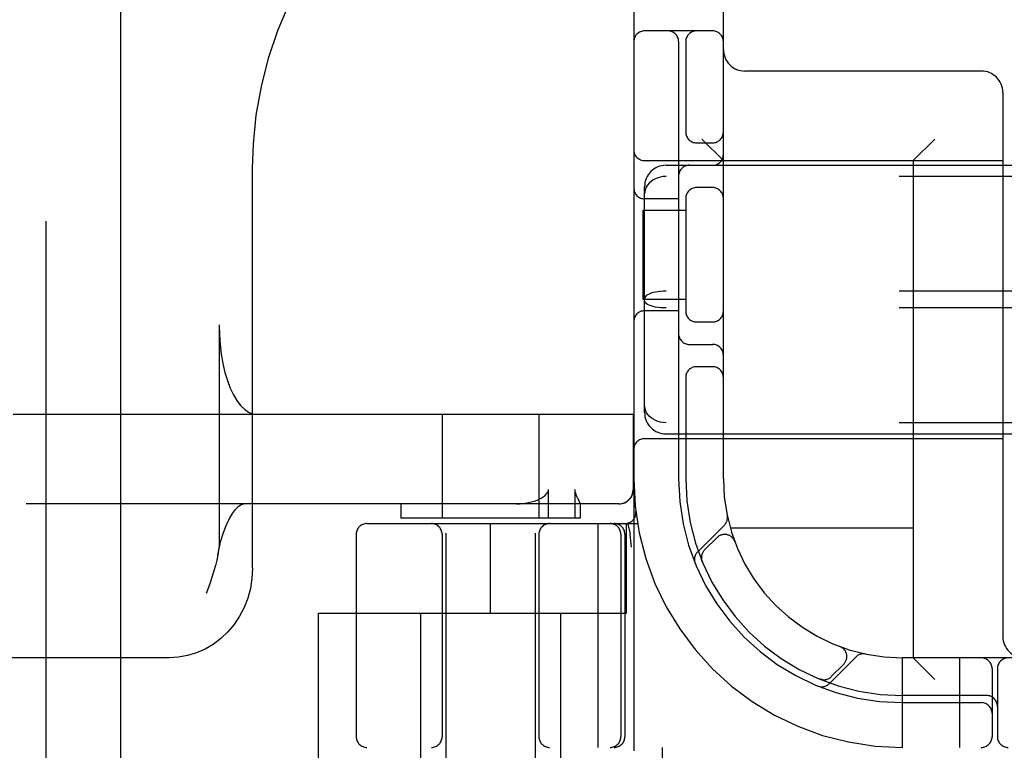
# Model space of a CAD drawing. Header units: inches. Extents: x 0 to 243, y 0 to 157.
# Tile 15 of 84: x 73.37 to 74.74, y 80.95 to 81.97. Entities that reach past the tile are written whole.
import ezdxf

# ---------------------------------------------------------------- set-up
doc = ezdxf.new("R2010")
doc.units = ezdxf.units.IN
doc.header["$LTSCALE"] = 13.348617
doc.header["$MEASUREMENT"] = 0
doc.linetypes.add('HIDDEN', pattern=[0.2, 0.1, -0.1])
doc.layers.add('DEFAULT_2', color=8, linetype='HIDDEN')
doc.layers.add('SECONDARY_OR_LEFT_DOOR_ASSEMBLY', color=7, linetype='CONTINUOUS')

msp = doc.modelspace()

# ---------------------------------------------------------------- linework, layer by layer
at = {"layer": 'DEFAULT_2', "color": 8, "linetype": 'HIDDEN'}
for p, q in [((74.2278, 84.9541), (74.2278, 79.9541)), ((73.9653, 83.9231), (73.9653, 80.4731)), ((74.0903, 83.9231), (74.0903, 80.4731)), ((74.3528, 81.3291), (74.3528, 83.5791)), ((74.3378, 81.9541), (74.2428, 81.9541)), ((74.2903, 81.9391), (74.2903, 81.3291)), ((74.3003, 81.9391), (74.3003, 81.8099)), ((74.7128, 81.8981), (74.3828, 81.8981)), ((74.7428, 81.8681), (74.7428, 81.1091)), ((74.3153, 81.7979), (74.3378, 81.7979)), ((74.3528, 81.7731), (74.3228, 81.8031)), ((74.6178, 81.7731), (74.6478, 81.8031)), ((74.2428, 81.7731), (74.7428, 81.7731)), ((74.2728, 81.7666), (75.9328, 81.7666)), ((74.6178, 81.7731), (74.6178, 81.0791)), ((73.6956, 81.2041), (73.6956, 81.7628)), ((75.9328, 81.751), (74.2728, 81.751)), ((74.2428, 81.4217), (74.2428, 81.7365)), ((74.3378, 81.7354), (74.3153, 81.7354)), ((74.2903, 81.7197), (74.2428, 81.7197)), ((74.3003, 81.7233), (74.3003, 81.5599)), ((74.2408, 81.5791), (74.2408, 81.7041)), ((74.2408, 81.7041), (74.3003, 81.7041)), ((75.9328, 81.5908), (74.2728, 81.5908)), ((74.3003, 81.5791), (74.2408, 81.5791)), ((74.2903, 81.5635), (74.2428, 81.5635)), ((75.9328, 81.5674), (74.2728, 81.5674)), ((74.3153, 81.5479), (74.3378, 81.5479)), ((73.6491, 81.5441), (73.6491, 81.2426)), ((74.3053, 81.5166), (74.3378, 81.5166)), ((74.3378, 81.4854), (74.3153, 81.4854)), ((74.3003, 81.4733), (74.3003, 81.3291)), ((73.3615, 81.4191), (74.2273, 81.4191)), ((73.9603, 81.4191), (73.9603, 81.2741)), ((74.0953, 81.4191), (74.0953, 81.2741)), ((74.2269, 81.4191), (74.2269, 81.3141)), ((74.2273, 81.4191), (74.2273, 81.3141)), ((75.9328, 81.4073), (74.2728, 81.4073)), ((74.2428, 81.3851), (74.7428, 81.3851)), ((74.2728, 81.3916), (75.9328, 81.3916)), ((74.1088, 81.2741), (74.1088, 81.3141)), ((74.1455, 81.3141), (74.1455, 81.2741)), ((74.2073, 81.2941), (73.3796, 81.2941)), ((73.9028, 81.2941), (73.9028, 81.2741)), ((74.1528, 81.2943), (74.1528, 81.2741)), ((74.1528, 81.2942), (74.1528, 81.2941)), ((74.1528, 81.2741), (73.9028, 81.2741)), ((74.2306, 81.2834), (74.2306, 81.2834)), ((73.8553, 81.2666), (74.2331, 81.2666)), ((74.0278, 81.1416), (74.0278, 81.2666)), ((74.1776, 81.2666), (74.1776, 80.9541)), ((74.2178, 81.1416), (74.2178, 81.2666)), ((74.2192, 81.267), (74.2225, 81.2525)), ((74.3542, 81.2644), (74.3167, 81.2268)), ((74.6178, 81.2601), (74.3625, 81.2601)), ((73.8403, 81.2516), (73.8403, 80.9691)), ((73.9603, 81.2516), (73.9603, 80.9691)), ((74.0953, 81.2516), (74.0953, 80.9691)), ((74.2097, 81.2516), (74.2097, 80.9691)), ((74.2153, 81.2516), (74.2153, 80.9691)), ((74.2226, 81.252), (74.2225, 81.2525)), ((74.344, 81.247), (74.3266, 81.2297)), ((74.2247, 81.2337), (74.2241, 81.2381)), ((74.3685, 81.242), (74.3684, 81.2423)), ((74.3685, 81.242), (74.3686, 81.2417)), ((74.3227, 81.2149), (74.3233, 81.2135)), ((74.3233, 81.2136), (74.3233, 81.2136)), ((74.3233, 81.2135), (74.3233, 81.2135)), ((73.7878, 80.8921), (73.7878, 81.1416)), ((73.7878, 81.1416), (74.2178, 81.1416)), ((73.9303, 81.1416), (73.9303, 80.6991)), ((74.1253, 81.1416), (74.1253, 80.6991)), ((74.5154, 81.0949), (74.5157, 81.0948)), ((74.516, 81.0947), (74.5157, 81.0948)), ((73.5794, 81.0791), (72.1945, 81.0791)), ((74.5005, 81.0429), (74.5381, 81.0805)), ((74.6028, 80.9541), (74.6028, 81.0791)), ((75.6028, 81.0791), (74.6028, 81.0791)), ((74.6178, 81.0791), (74.6478, 81.0491)), ((74.6828, 80.9541), (74.6828, 81.0791)), ((74.5034, 81.0529), (74.5207, 81.0702)), ((74.7278, 81.0641), (74.7278, 80.9691)), ((74.7353, 81.0641), (74.7353, 80.9691)), ((74.4872, 81.0496), (74.4886, 81.049)), ((74.7203, 81.0266), (74.6028, 81.0266)), ((74.6028, 81.0166), (74.7128, 81.0166)), ((76.3503, 80.9541), (73.8553, 80.9541)), ((74.2678, 80.8921), (74.2678, 80.9541))]:
    msp.add_line(p, q, dxfattribs=at)
for points in [[(73.6956, 81.7627), (73.6968, 81.7961), (73.7009, 81.8366), (73.708, 81.8766), (73.7181, 81.916), (73.731, 81.9545), (73.7468, 81.9917), (73.7653, 82.0274), (73.7864, 82.0614), (73.8099, 82.0934), (73.8358, 82.1232), (73.8638, 82.1507), (73.8937, 82.1756), (73.9254, 82.1977), (73.9587, 82.217), (73.9933, 82.2332), (74.029, 82.2463), (74.0655, 82.2562), (74.0965, 82.262)], [(74.2728, 81.751), (74.269, 81.7508), (74.2652, 81.7502), (74.2616, 81.7492), (74.2581, 81.7478), (74.2548, 81.7461), (74.2518, 81.7441), (74.2492, 81.7417), (74.247, 81.739), (74.2452, 81.7361), (74.2439, 81.733), (74.2431, 81.7298), (74.2428, 81.7265)], [(74.2728, 81.5908), (74.269, 81.5907), (74.2652, 81.5905), (74.2616, 81.5901), (74.2581, 81.5895), (74.2548, 81.5888), (74.2518, 81.5879), (74.2492, 81.5869), (74.247, 81.5858), (74.2452, 81.5846), (74.2439, 81.5834), (74.2431, 81.5821), (74.2428, 81.5808)], [(74.2728, 81.5674), (74.269, 81.5675), (74.2652, 81.5678), (74.2616, 81.5682), (74.2581, 81.5687), (74.2548, 81.5695), (74.2518, 81.5703), (74.2492, 81.5713), (74.247, 81.5724), (74.2452, 81.5736), (74.2439, 81.5748), (74.2431, 81.5761), (74.2428, 81.5774)], [(73.6491, 81.5441), (73.6495, 81.53), (73.6504, 81.5163), (73.6521, 81.5028), (73.6543, 81.4899), (73.6572, 81.4776), (73.6606, 81.4662), (73.6645, 81.4557), (73.6689, 81.4464), (73.6737, 81.4383), (73.6789, 81.4315), (73.6843, 81.4261), (73.69, 81.4222), (73.6958, 81.4199), (73.7017, 81.4191)], [(74.2728, 81.4073), (74.269, 81.4075), (74.2652, 81.408), (74.2616, 81.409), (74.2581, 81.4104), (74.2548, 81.4121), (74.2518, 81.4142), (74.2492, 81.4165), (74.247, 81.4192), (74.2452, 81.4221), (74.2439, 81.4252), (74.2431, 81.4284), (74.2428, 81.4317)], [(74.097, 81.3013), (74.0986, 81.3021), (74.1, 81.303), (74.1014, 81.304), (74.1027, 81.3049), (74.1039, 81.3059), (74.105, 81.3069), (74.1061, 81.3079), (74.107, 81.3091), (74.1077, 81.3102), (74.1083, 81.3115), (74.1087, 81.3128), (74.1088, 81.3141)], [(74.1455, 81.3141), (74.1456, 81.3127), (74.1457, 81.3114), (74.146, 81.3102), (74.1463, 81.309), (74.1467, 81.3079), (74.1471, 81.3069), (74.1475, 81.3059), (74.1479, 81.3049), (74.1483, 81.304), (74.1488, 81.3031), (74.1492, 81.3022)], [(74.2069, 81.2941), (74.2108, 81.2945), (74.2145, 81.2956), (74.218, 81.2975), (74.221, 81.3), (74.2235, 81.303), (74.2253, 81.3065), (74.2265, 81.3102), (74.2269, 81.3141)], [(74.064, 81.2941), (74.0691, 81.2943), (74.0739, 81.2947), (74.0784, 81.2953), (74.0827, 81.2962), (74.0867, 81.2972), (74.0904, 81.2984), (74.0938, 81.2997), (74.097, 81.3013)], [(74.1492, 81.3022), (74.1509, 81.2988), (74.1513, 81.2981), (74.1516, 81.2973), (74.152, 81.2966), (74.1522, 81.296), (74.1525, 81.2954), (74.1527, 81.2949), (74.1528, 81.2945), (74.1528, 81.2942)], [(73.6472, 81.2227), (73.6485, 81.2293), (73.6516, 81.2424), (73.6552, 81.2542), (73.6592, 81.2647), (73.6634, 81.2736), (73.6677, 81.2807), (73.6719, 81.2863), (73.6757, 81.2902), (73.6791, 81.2927), (73.6817, 81.2938), (73.6836, 81.2941)], [(74.2241, 81.2381), (74.2236, 81.2426), (74.2231, 81.2472), (74.2226, 81.252)], [(73.6491, 81.2426), (73.6489, 81.2361), (73.6482, 81.2294), (73.6472, 81.2227)], [(73.6472, 81.2227), (73.6457, 81.2155), (73.6439, 81.2082), (73.6418, 81.2008), (73.6394, 81.1931), (73.6368, 81.1853), (73.634, 81.1773), (73.631, 81.1691)], [(74.3232, 81.2136), (74.3232, 81.2137), (74.3232, 81.2138), (74.3231, 81.2141), (74.323, 81.2143), (74.3229, 81.2145), (74.3228, 81.2148), (74.3228, 81.215), (74.3227, 81.2153), (74.3226, 81.2155), (74.3226, 81.2158), (74.3225, 81.2161), (74.3225, 81.2164), (74.3224, 81.2166), (74.3224, 81.2169), (74.3223, 81.2172), (74.3223, 81.2174)], [(73.6957, 81.2041), (73.6949, 81.19), (73.6927, 81.176), (73.689, 81.1625), (73.684, 81.1494), (73.6776, 81.1371), (73.67, 81.1257), (73.6612, 81.1153), (73.6515, 81.106), (73.6408, 81.098), (73.6294, 81.0913), (73.6175, 81.086), (73.605, 81.0822), (73.5923, 81.0799), (73.5794, 81.0791)], [(74.4873, 81.0495), (74.4873, 81.0496), (74.4873, 81.0496)], [(74.491, 81.0486), (74.4909, 81.0486), (74.4905, 81.0487), (74.4902, 81.0487), (74.4898, 81.0488), (74.4895, 81.0489), (74.4892, 81.0489), (74.4889, 81.049), (74.4886, 81.0491), (74.4883, 81.0492), (74.488, 81.0493), (74.4878, 81.0494), (74.4876, 81.0494), (74.4874, 81.0495), (74.4873, 81.0495)]]:
    msp.add_lwpolyline(points, dxfattribs=at)
for centre, radius, start, end in [((74.2428, 81.9391), 0.015, 90, 180), ((74.2753, 81.9391), 0.015, 0, 90), ((74.3153, 81.9391), 0.015, 90, 180), ((74.3378, 81.9391), 0.015, 0, 90), ((74.3828, 81.9281), 0.03, 180, 270), ((74.7128, 81.8681), 0.03, 0, 90), ((74.3153, 81.8129), 0.015, 180, 270), ((74.3378, 81.8129), 0.015, 270, 360), ((74.2428, 81.7881), 0.015, 180, 270), ((74.3378, 81.7816), 0.015, 270, 360), ((74.2728, 81.7366), 0.03, 90, 180), ((74.3053, 81.7516), 0.015, 90, 180), ((74.2428, 81.7347), 0.015, 180, 270), ((74.3153, 81.7204), 0.015, 90, 180), ((74.3378, 81.7204), 0.015, 0, 90), ((74.2428, 81.5485), 0.015, 90, 180), ((74.3153, 81.5629), 0.015, 180, 270), ((74.3378, 81.5629), 0.015, 270, 0), ((74.3053, 81.5316), 0.015, 180, 270), ((74.3378, 81.5016), 0.015, 0, 90), ((74.3153, 81.4704), 0.015, 90, 180), ((74.3378, 81.4704), 0.015, 0, 90), ((74.2728, 81.4216), 0.03, 180, 270), ((74.2428, 81.3701), 0.015, 90, 180), ((74.6028, 81.3291), 0.375, 180, 270), ((74.6028, 81.3291), 0.3125, 180, 270), ((74.6028, 81.3291), 0.3025, 180, 270), ((74.6028, 81.3291), 0.25, 180, 270), ((74.2073, 81.3141), 0.02, 270, 360), ((74.2157, 81.2816), 0.015, 270, 6.9957), ((74.344, 81.2746), 0.0145, 315, 11.8855), ((73.8553, 81.2516), 0.015, 90, 180), ((73.9453, 81.2516), 0.015, 0, 90), ((74.1103, 81.2516), 0.015, 90, 180), ((74.1947, 81.2516), 0.015, 0, 90), ((74.2003, 81.2516), 0.015, 0, 90), ((74.3546, 81.2364), 0.015, 20.4747, 135), ((74.3372, 81.2191), 0.015, 135, 202.5046), ((74.3269, 81.2165), 0.0145, 135, 202.1958), ((74.7728, 81.1091), 0.03, 180, 270), ((74.5101, 81.0809), 0.015, 315, 69.5253), ((74.5483, 81.0703), 0.0145, 78.1145, 135), ((74.7128, 81.0641), 0.015, 0, 90), ((74.7503, 81.0641), 0.015, 90, 180), ((74.4928, 81.0635), 0.015, 247.4954, 315), ((74.4902, 81.0532), 0.0145, 247.8042, 315), ((74.7203, 81.0116), 0.015, 0, 90), ((74.7128, 81.0016), 0.015, 0, 90), ((73.8553, 80.9691), 0.015, 180, 270), ((73.9453, 80.9691), 0.015, 270, 360), ((74.1103, 80.9691), 0.015, 180, 270), ((74.1947, 80.9691), 0.015, 270, 360), ((74.2003, 80.9691), 0.015, 270, 360), ((74.7128, 80.9691), 0.015, 270, 360), ((74.7503, 80.9691), 0.015, 180, 270)]:
    msp.add_arc(centre, radius, start, end, dxfattribs=at)
at = {"layer": 'SECONDARY_OR_LEFT_DOOR_ASSEMBLY', "color": 8, "linetype": 'HIDDEN'}
msp.add_line((73.4073, 113.7251), (73.4073, 51.4331), dxfattribs=at)
at = {"layer": 'SECONDARY_OR_LEFT_DOOR_ASSEMBLY', "color": 3, "linetype": 'Continuous'}
msp.add_line((73.5113, 113.7251), (73.5113, 51.4331), dxfattribs=at)

doc.saveas('drawing.dxf')
